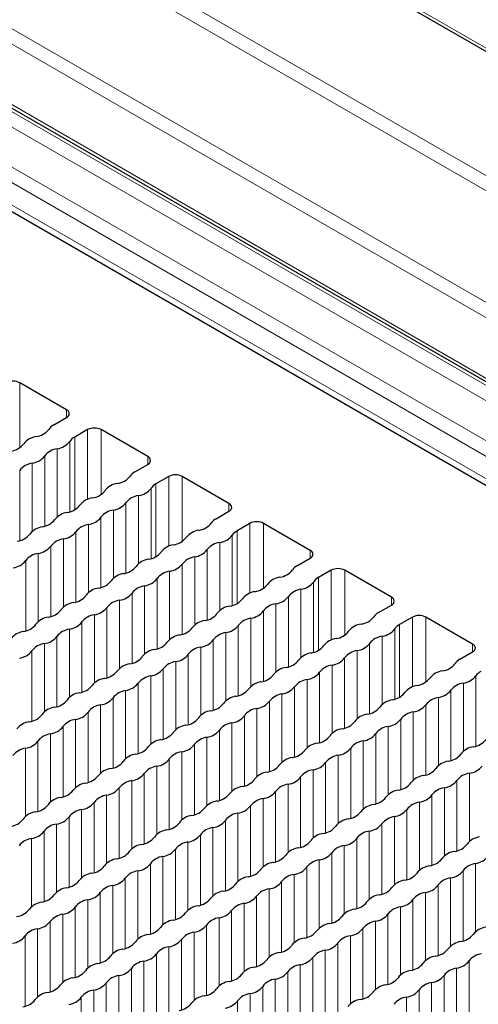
# Paper-space layout 'Blatt4' of a CAD drawing. Header units: millimetres. Extents: x 5 to 418, y 2 to 292.
# Tile 67 of 75: x 279 to 289, y 208 to 229. Entities that reach past the tile are written whole.
import ezdxf

# ---------------------------------------------------------------- set-up
doc = ezdxf.new("R2010")
doc.units = ezdxf.units.MM

psp = doc.layouts.new('Blatt4')

# ---------------------------------------------------------------- linework, layer by layer
at = {"color": 7, "linetype": 'Continuous', "lineweight": 18}
for p, q in [((270.181, 239.028), (297.974, 222.984)), ((304.583, 212.264), (263.571, 235.94)), ((305.412, 211.642), (264.561, 235.225)), ((272.478, 235.043), (298.339, 220.114)), ((305.434, 211.305), (264.422, 234.981)), ((298.339, 219.79), (272.339, 234.8)), ((304.722, 210.88), (263.71, 234.556)), ((304.583, 210.636), (263.571, 234.312)), ((263.288, 234.006), (304.866, 210.003)), ((270.32, 233.634), (298.113, 217.589)), ((297.974, 217.346), (270.181, 233.39)), ((279.318, 219.781), (279.318, 221.137)), ((280.294, 220.41), (280.294, 220.573)), ((280.732, 218.699), (280.732, 220.157)), ((281.015, 218.801), (281.015, 220.157)), ((280.362, 218.44), (280.362, 219.91)), ((280.464, 218.482), (280.464, 220.002)), ((279.838, 218.138), (279.838, 219.608)), ((280.1, 218.333), (280.1, 219.759)), ((281.991, 219.43), (281.991, 219.594)), ((279.577, 218.031), (279.577, 219.456)), ((279.315, 217.836), (279.315, 219.305)), ((282.161, 217.503), (282.161, 219.022)), ((282.429, 217.719), (282.429, 219.177)), ((282.712, 217.822), (282.712, 219.177)), ((281.797, 217.353), (281.797, 218.779)), ((282.059, 217.461), (282.059, 218.93)), ((281.535, 217.159), (281.535, 218.628)), ((283.688, 218.451), (283.688, 218.614)), ((281.274, 217.051), (281.274, 218.477)), ((280.751, 218.175), (280.751, 216.749)), ((281.012, 216.857), (281.012, 218.326)), ((284.126, 216.739), (284.126, 218.197)), ((284.409, 216.842), (284.409, 218.197)), ((280.489, 218.024), (280.489, 216.555)), ((283.756, 216.481), (283.756, 217.95)), ((283.858, 216.523), (283.858, 218.042)), ((280.227, 217.873), (280.227, 216.447)), ((283.494, 216.373), (283.494, 217.799)), ((279.704, 217.571), (279.704, 216.145)), ((279.966, 217.722), (279.966, 216.252)), ((283.232, 216.179), (283.232, 217.648)), ((285.385, 217.471), (285.385, 217.634)), ((279.442, 217.42), (279.442, 215.95)), ((282.709, 215.877), (282.709, 217.346)), ((282.971, 216.071), (282.971, 217.497)), ((282.448, 217.195), (282.448, 215.769)), ((285.823, 215.76), (285.823, 217.218)), ((286.106, 215.862), (286.106, 217.218)), ((282.186, 217.044), (282.186, 215.575)), ((285.453, 215.501), (285.453, 216.971)), ((285.555, 215.543), (285.555, 217.063)), ((281.663, 216.742), (281.663, 215.273)), ((281.924, 216.893), (281.924, 215.467)), ((285.191, 215.394), (285.191, 216.819)), ((281.401, 216.591), (281.401, 215.165)), ((284.668, 215.091), (284.668, 216.517)), ((284.93, 215.199), (284.93, 216.668)), ((287.082, 216.491), (287.082, 216.655)), ((281.139, 216.44), (281.139, 214.971)), ((284.406, 214.897), (284.406, 216.366)), ((280.616, 216.138), (280.616, 214.669)), ((280.878, 216.289), (280.878, 214.863)), ((284.145, 216.215), (284.145, 214.789)), ((287.521, 214.78), (287.521, 216.238)), ((287.803, 214.883), (287.803, 216.238)), ((280.355, 215.987), (280.355, 214.561)), ((283.621, 215.913), (283.621, 214.487)), ((283.883, 216.064), (283.883, 214.595)), ((287.15, 214.522), (287.15, 215.991)), ((287.252, 214.564), (287.252, 216.083)), ((279.831, 215.685), (279.831, 214.259)), ((280.093, 215.836), (280.093, 214.367)), ((283.36, 215.762), (283.36, 214.293)), ((286.627, 214.22), (286.627, 215.689)), ((286.888, 214.414), (286.888, 215.84)), ((279.57, 215.534), (279.57, 214.065)), ((283.098, 215.611), (283.098, 214.185)), ((286.365, 214.112), (286.365, 215.538)), ((288.779, 215.512), (288.779, 215.675)), ((282.575, 215.309), (282.575, 213.883)), ((282.837, 215.46), (282.837, 213.991)), ((286.103, 213.918), (286.103, 215.387)), ((282.313, 215.158), (282.313, 213.689)), ((285.58, 215.085), (285.58, 213.615)), ((285.842, 215.236), (285.842, 213.81)), ((282.052, 215.007), (282.052, 213.581)), ((285.318, 214.934), (285.318, 213.508)), ((288.585, 213.434), (288.585, 214.86)), ((288.847, 213.542), (288.847, 215.011)), ((281.528, 214.705), (281.528, 213.279)), ((281.79, 214.856), (281.79, 213.387)), ((285.057, 214.783), (285.057, 213.313)), ((288.324, 213.24), (288.324, 214.709)), ((281.267, 214.554), (281.267, 213.085)), ((284.534, 214.48), (284.534, 213.011)), ((284.795, 214.632), (284.795, 213.206)), ((288.062, 213.132), (288.062, 214.558)), ((280.743, 214.252), (280.743, 212.783)), ((281.005, 214.403), (281.005, 212.977)), ((284.272, 214.329), (284.272, 212.903)), ((287.539, 214.256), (287.539, 212.83)), ((287.8, 212.938), (287.8, 214.407)), ((280.482, 214.101), (280.482, 212.675)), ((284.01, 214.178), (284.01, 212.709)), ((287.277, 214.105), (287.277, 212.636)), ((280.22, 213.95), (280.22, 212.481)), ((283.487, 213.876), (283.487, 212.407)), ((283.749, 214.027), (283.749, 212.601)), ((287.016, 213.954), (287.016, 212.528)), ((279.697, 213.648), (279.697, 212.179)), ((279.959, 213.799), (279.959, 212.373)), ((283.225, 213.725), (283.225, 212.299)), ((286.492, 213.652), (286.492, 212.226)), ((286.754, 213.803), (286.754, 212.334)), ((279.435, 213.497), (279.435, 212.071)), ((282.702, 213.423), (282.702, 211.997)), ((282.964, 213.574), (282.964, 212.105)), ((286.231, 213.501), (286.231, 212.032)), ((282.441, 213.272), (282.441, 211.803)), ((285.969, 213.35), (285.969, 211.924)), ((282.179, 213.121), (282.179, 211.695)), ((285.446, 213.048), (285.446, 211.622)), ((285.707, 213.199), (285.707, 211.73)), ((281.656, 212.819), (281.656, 211.393)), ((281.917, 212.97), (281.917, 211.501)), ((285.184, 212.897), (285.184, 211.428)), ((288.451, 212.823), (288.451, 211.354)), ((288.713, 212.974), (288.713, 211.548)), ((281.394, 212.668), (281.394, 211.199)), ((284.922, 212.746), (284.922, 211.32)), ((288.189, 212.672), (288.189, 211.246)), ((281.132, 212.517), (281.132, 211.091)), ((284.399, 212.444), (284.399, 211.018)), ((284.661, 212.595), (284.661, 211.125)), ((287.928, 212.521), (287.928, 211.052)), ((280.609, 212.215), (280.609, 210.789)), ((280.871, 212.366), (280.871, 210.897)), ((284.138, 212.293), (284.138, 210.823)), ((287.404, 212.219), (287.404, 210.75)), ((287.666, 212.37), (287.666, 210.944)), ((280.347, 212.064), (280.347, 210.595)), ((283.614, 211.99), (283.614, 210.521)), ((283.876, 212.141), (283.876, 210.716)), ((287.143, 212.068), (287.143, 210.642)), ((280.086, 211.913), (280.086, 210.487)), ((283.353, 211.839), (283.353, 210.413)), ((286.881, 211.917), (286.881, 210.448)), ((279.563, 211.611), (279.563, 210.185)), ((279.824, 211.762), (279.824, 210.293)), ((283.091, 211.688), (283.091, 210.219)), ((286.358, 211.615), (286.358, 210.146)), ((286.62, 211.766), (286.62, 210.34)), ((282.568, 211.386), (282.568, 209.917)), ((282.829, 211.537), (282.829, 210.111)), ((286.096, 211.464), (286.096, 210.038)), ((282.306, 211.235), (282.306, 209.809)), ((285.573, 211.162), (285.573, 209.736)), ((285.835, 211.313), (285.835, 209.844)), ((282.045, 211.084), (282.045, 209.615)), ((285.311, 211.011), (285.311, 209.542)), ((288.84, 211.088), (288.84, 209.662)), ((281.521, 210.782), (281.521, 209.313)), ((281.783, 210.933), (281.783, 209.507)), ((285.05, 210.86), (285.05, 209.434)), ((288.317, 210.786), (288.317, 209.36)), ((288.578, 210.937), (288.578, 209.468)), ((281.26, 210.631), (281.26, 209.205)), ((284.526, 210.558), (284.526, 209.132)), ((284.788, 210.709), (284.788, 209.24)), ((288.055, 210.635), (288.055, 209.166)), ((280.998, 210.48), (280.998, 209.011)), ((284.265, 210.407), (284.265, 208.937)), ((287.532, 210.333), (287.532, 208.864)), ((287.793, 210.484), (287.793, 209.058)), ((280.475, 210.178), (280.475, 208.709)), ((280.736, 210.329), (280.736, 208.903)), ((284.003, 210.256), (284.003, 208.83)), ((287.27, 210.182), (287.27, 208.756)), ((280.213, 210.027), (280.213, 208.601)), ((283.48, 209.953), (283.48, 208.528)), ((283.742, 210.105), (283.742, 208.635)), ((287.008, 210.031), (287.008, 208.562)), ((279.69, 209.725), (279.69, 208.299)), ((279.952, 209.876), (279.952, 208.407)), ((283.218, 209.802), (283.218, 208.333)), ((286.485, 209.729), (286.485, 208.26)), ((286.747, 209.88), (286.747, 208.454)), ((279.428, 209.574), (279.428, 208.105)), ((282.957, 209.651), (282.957, 208.225)), ((286.224, 209.578), (286.224, 208.152)), ((282.433, 209.349), (282.433, 207.923)), ((282.695, 209.5), (282.695, 208.031)), ((285.962, 209.427), (285.962, 207.958)), ((282.172, 209.198), (282.172, 207.729)), ((285.439, 209.125), (285.439, 207.656)), ((285.7, 209.276), (285.7, 207.85)), ((281.649, 208.896), (281.649, 207.427)), ((281.91, 209.047), (281.91, 207.621)), ((285.177, 208.974), (285.177, 207.548)), ((288.444, 208.9), (288.444, 207.474)), ((288.705, 209.051), (288.705, 207.582)), ((281.387, 208.745), (281.387, 207.319)), ((284.915, 208.823), (284.915, 207.354)), ((288.182, 208.749), (288.182, 207.28)), ((281.125, 208.594), (281.125, 207.125)), ((284.392, 208.521), (284.392, 207.052)), ((284.654, 208.672), (284.654, 207.246)), ((287.921, 208.598), (287.921, 207.172)), ((280.602, 208.292), (280.602, 206.823)), ((280.864, 208.443), (280.864, 207.017)), ((284.131, 208.37), (284.131, 206.944)), ((287.397, 208.296), (287.397, 206.87)), ((287.659, 208.447), (287.659, 206.978)), ((283.869, 208.219), (283.869, 206.75))]:
    psp.add_line(p, q, dxfattribs=at)
at = {"color": 7, "linetype": 'Continuous', "lineweight": 25}
for p, q in [((270.222, 238.937), (298.015, 222.892)), ((263.613, 235.848), (304.625, 212.172)), ((263.371, 233.822), (304.949, 209.82)), ((280.294, 220.573), (279.318, 221.137)), ((280.025, 220.255), (280.294, 220.41)), ((280.732, 220.157), (280.464, 220.002)), ((281.991, 219.594), (281.015, 220.157)), ((281.722, 219.275), (281.991, 219.43)), ((282.429, 219.177), (282.161, 219.022)), ((283.688, 218.614), (282.712, 219.177)), ((283.419, 218.296), (283.688, 218.451)), ((284.126, 218.197), (283.858, 218.042)), ((285.385, 217.634), (284.409, 218.197)), ((285.116, 217.316), (285.385, 217.471)), ((285.823, 217.218), (285.555, 217.063)), ((287.082, 216.655), (286.106, 217.218)), ((286.813, 216.336), (287.082, 216.491)), ((287.521, 216.238), (287.252, 216.083)), ((288.779, 215.675), (287.803, 216.238)), ((288.51, 215.356), (288.779, 215.512))]:
    psp.add_line(p, q, dxfattribs=at)
for centre, radius, start, end in [((279.177, 220.864), 0.307, 62.6097, 117.3903), ((280.263, 220.492), 0.0873, 290.7834, 69.2166), ((280.164, 219.999), 0.291, 118.4475, 145.7657), ((279.719, 219.61), 0.406, 98.1317, 141.8629), ((279.604, 220.413), 0.406, 278.1317, 321.8629), ((280.874, 219.884), 0.307, 62.6097, 117.3903), ((279.081, 220.111), 0.406, 278.1317, 321.8629), ((280.043, 220.16), 0.406, 278.1317, 321.8629), ((280.602, 219.746), 0.291, 118.4475, 145.7657), ((279.519, 219.858), 0.406, 278.1317, 321.8629), ((280.157, 219.357), 0.406, 98.1317, 141.8629), ((281.96, 219.512), 0.0873, 290.7834, 69.2166), ((279.634, 219.055), 0.406, 98.1317, 141.8629), ((281.301, 219.434), 0.406, 278.1317, 321.8629), ((281.861, 219.019), 0.291, 118.4475, 145.7657), ((282.571, 218.904), 0.307, 62.6097, 117.3903), ((281.416, 218.631), 0.406, 98.1317, 141.8629), ((282.299, 218.766), 0.291, 118.4475, 145.7657), ((280.778, 219.131), 0.406, 278.1317, 321.8629), ((281.854, 218.377), 0.406, 98.1317, 141.8629), ((281.74, 219.18), 0.406, 278.1317, 321.8629), ((280.255, 218.829), 0.406, 278.1317, 321.8629), ((280.893, 218.328), 0.406, 98.1317, 141.8629), ((281.216, 218.878), 0.406, 278.1317, 321.8629), ((283.657, 218.532), 0.0873, 290.7834, 69.2166), ((280.369, 218.026), 0.406, 98.1317, 141.8629), ((281.331, 218.075), 0.406, 98.1317, 141.8629), ((279.731, 218.527), 0.406, 278.1317, 321.8629), ((280.808, 217.773), 0.406, 98.1317, 141.8629), ((280.693, 218.576), 0.406, 278.1317, 321.8629), ((282.998, 218.454), 0.406, 278.1317, 321.8629), ((283.558, 218.04), 0.291, 118.4475, 145.7657), ((284.268, 217.925), 0.307, 62.6097, 117.3903), ((279.208, 218.225), 0.406, 278.1317, 321.8629), ((279.846, 217.724), 0.406, 98.1317, 141.8629), ((280.17, 218.274), 0.406, 278.1317, 321.8629), ((283.113, 217.651), 0.406, 98.1317, 141.8629), ((283.437, 218.201), 0.406, 278.1317, 321.8629), ((283.996, 217.786), 0.291, 118.4475, 145.7657), ((280.285, 217.471), 0.406, 98.1317, 141.8629), ((282.59, 217.349), 0.406, 98.1317, 141.8629), ((282.475, 218.152), 0.406, 278.1317, 321.8629), ((283.551, 217.398), 0.406, 98.1317, 141.8629), ((279.761, 217.169), 0.406, 98.1317, 141.8629), ((279.647, 217.972), 0.406, 278.1317, 321.8629), ((281.952, 217.85), 0.406, 278.1317, 321.8629), ((282.913, 217.899), 0.406, 278.1317, 321.8629), ((285.354, 217.553), 0.0873, 290.7834, 69.2166), ((279.123, 217.67), 0.406, 278.1317, 321.8629), ((282.066, 217.047), 0.406, 98.1317, 141.8629), ((282.39, 217.597), 0.406, 278.1317, 321.8629), ((283.028, 217.096), 0.406, 98.1317, 141.8629), ((281.543, 216.745), 0.406, 98.1317, 141.8629), ((281.428, 217.548), 0.406, 278.1317, 321.8629), ((282.505, 216.794), 0.406, 98.1317, 141.8629), ((284.695, 217.474), 0.406, 278.1317, 321.8629), ((285.255, 217.06), 0.291, 118.4475, 145.7657), ((285.965, 216.945), 0.307, 62.6097, 117.3903), ((280.905, 217.246), 0.406, 278.1317, 321.8629), ((281.867, 217.294), 0.406, 278.1317, 321.8629), ((284.172, 217.172), 0.406, 278.1317, 321.8629), ((284.81, 216.671), 0.406, 98.1317, 141.8629), ((285.134, 217.221), 0.406, 278.1317, 321.8629), ((285.693, 216.807), 0.291, 118.4475, 145.7657), ((281.02, 216.443), 0.406, 98.1317, 141.8629), ((281.344, 216.992), 0.406, 278.1317, 321.8629), ((281.982, 216.491), 0.406, 98.1317, 141.8629), ((284.287, 216.369), 0.406, 98.1317, 141.8629), ((285.249, 216.418), 0.406, 98.1317, 141.8629), ((280.497, 216.141), 0.406, 98.1317, 141.8629), ((280.382, 216.943), 0.406, 278.1317, 321.8629), ((281.458, 216.189), 0.406, 98.1317, 141.8629), ((283.649, 216.87), 0.406, 278.1317, 321.8629), ((284.725, 216.116), 0.406, 98.1317, 141.8629), ((284.611, 216.919), 0.406, 278.1317, 321.8629), ((287.051, 216.573), 0.0873, 290.7834, 69.2166), ((279.859, 216.641), 0.406, 278.1317, 321.8629), ((280.82, 216.69), 0.406, 278.1317, 321.8629), ((283.125, 216.568), 0.406, 278.1317, 321.8629), ((283.763, 216.067), 0.406, 98.1317, 141.8629), ((284.087, 216.617), 0.406, 278.1317, 321.8629), ((286.952, 216.08), 0.291, 118.4475, 145.7657), ((279.973, 215.838), 0.406, 98.1317, 141.8629), ((280.297, 216.388), 0.406, 278.1317, 321.8629), ((280.935, 215.887), 0.406, 98.1317, 141.8629), ((283.24, 215.765), 0.406, 98.1317, 141.8629), ((284.202, 215.814), 0.406, 98.1317, 141.8629), ((286.392, 216.494), 0.406, 278.1317, 321.8629), ((287.662, 215.965), 0.307, 62.6097, 117.3903), ((279.45, 215.536), 0.406, 98.1317, 141.8629), ((279.335, 216.339), 0.406, 278.1317, 321.8629), ((280.412, 215.585), 0.406, 98.1317, 141.8629), ((282.602, 216.266), 0.406, 278.1317, 321.8629), ((283.679, 215.512), 0.406, 98.1317, 141.8629), ((283.564, 216.315), 0.406, 278.1317, 321.8629), ((285.869, 216.192), 0.406, 278.1317, 321.8629), ((286.507, 215.691), 0.406, 98.1317, 141.8629), ((286.831, 216.241), 0.406, 278.1317, 321.8629), ((287.39, 215.827), 0.291, 118.4475, 145.7657), ((279.889, 215.283), 0.406, 98.1317, 141.8629), ((279.774, 216.086), 0.406, 278.1317, 321.8629), ((282.079, 215.964), 0.406, 278.1317, 321.8629), ((282.717, 215.463), 0.406, 98.1317, 141.8629), ((283.041, 216.013), 0.406, 278.1317, 321.8629), ((285.984, 215.389), 0.406, 98.1317, 141.8629), ((286.308, 215.939), 0.406, 278.1317, 321.8629), ((286.946, 215.438), 0.406, 98.1317, 141.8629), ((279.251, 215.784), 0.406, 278.1317, 321.8629), ((282.194, 215.161), 0.406, 98.1317, 141.8629), ((283.156, 215.21), 0.406, 98.1317, 141.8629), ((285.461, 215.087), 0.406, 98.1317, 141.8629), ((285.346, 215.89), 0.406, 278.1317, 321.8629), ((286.422, 215.136), 0.406, 98.1317, 141.8629), ((288.748, 215.593), 0.0873, 290.7834, 69.2166), ((281.556, 215.662), 0.406, 278.1317, 321.8629), ((282.632, 214.908), 0.406, 98.1317, 141.8629), ((282.518, 215.711), 0.406, 278.1317, 321.8629), ((284.823, 215.588), 0.406, 278.1317, 321.8629), ((285.784, 215.637), 0.406, 278.1317, 321.8629), ((288.649, 215.101), 0.291, 118.4475, 145.7657), ((281.032, 215.36), 0.406, 278.1317, 321.8629), ((281.67, 214.859), 0.406, 98.1317, 141.8629), ((281.994, 215.409), 0.406, 278.1317, 321.8629), ((284.937, 214.785), 0.406, 98.1317, 141.8629), ((285.261, 215.335), 0.406, 278.1317, 321.8629), ((285.899, 214.834), 0.406, 98.1317, 141.8629), ((288.204, 214.712), 0.406, 98.1317, 141.8629), ((288.089, 215.515), 0.406, 278.1317, 321.8629), ((289.088, 214.847), 0.291, 118.4475, 145.7657), ((281.147, 214.557), 0.406, 98.1317, 141.8629), ((282.109, 214.606), 0.406, 98.1317, 141.8629), ((284.414, 214.483), 0.406, 98.1317, 141.8629), ((284.299, 215.286), 0.406, 278.1317, 321.8629), ((285.376, 214.532), 0.406, 98.1317, 141.8629), ((287.566, 215.213), 0.406, 278.1317, 321.8629), ((288.643, 214.459), 0.406, 98.1317, 141.8629), ((288.528, 215.262), 0.406, 278.1317, 321.8629), ((280.624, 214.255), 0.406, 98.1317, 141.8629), ((280.509, 215.058), 0.406, 278.1317, 321.8629), ((281.586, 214.303), 0.406, 98.1317, 141.8629), ((281.471, 215.106), 0.406, 278.1317, 321.8629), ((283.776, 214.984), 0.406, 278.1317, 321.8629), ((284.738, 215.033), 0.406, 278.1317, 321.8629), ((287.043, 214.911), 0.406, 278.1317, 321.8629), ((287.681, 214.41), 0.406, 98.1317, 141.8629), ((288.005, 214.96), 0.406, 278.1317, 321.8629), ((279.986, 214.756), 0.406, 278.1317, 321.8629), ((280.948, 214.804), 0.406, 278.1317, 321.8629), ((283.891, 214.181), 0.406, 98.1317, 141.8629), ((284.215, 214.731), 0.406, 278.1317, 321.8629), ((284.853, 214.23), 0.406, 98.1317, 141.8629), ((287.158, 214.108), 0.406, 98.1317, 141.8629), ((288.119, 214.157), 0.406, 98.1317, 141.8629), ((280.101, 213.953), 0.406, 98.1317, 141.8629), ((280.424, 214.502), 0.406, 278.1317, 321.8629), ((281.062, 214.001), 0.406, 98.1317, 141.8629), ((283.367, 213.879), 0.406, 98.1317, 141.8629), ((283.253, 214.682), 0.406, 278.1317, 321.8629), ((284.329, 213.928), 0.406, 98.1317, 141.8629), ((286.52, 214.609), 0.406, 278.1317, 321.8629), ((287.596, 213.854), 0.406, 98.1317, 141.8629), ((287.481, 214.657), 0.406, 278.1317, 321.8629), ((279.577, 213.65), 0.406, 98.1317, 141.8629), ((279.463, 214.453), 0.406, 278.1317, 321.8629), ((280.539, 213.699), 0.406, 98.1317, 141.8629), ((282.729, 214.38), 0.406, 278.1317, 321.8629), ((283.691, 214.429), 0.406, 278.1317, 321.8629), ((285.996, 214.306), 0.406, 278.1317, 321.8629), ((286.634, 213.806), 0.406, 98.1317, 141.8629), ((286.958, 214.355), 0.406, 278.1317, 321.8629), ((279.901, 214.2), 0.406, 278.1317, 321.8629), ((282.844, 213.577), 0.406, 98.1317, 141.8629), ((283.168, 214.127), 0.406, 278.1317, 321.8629), ((283.806, 213.626), 0.406, 98.1317, 141.8629), ((286.111, 213.504), 0.406, 98.1317, 141.8629), ((287.073, 213.552), 0.406, 98.1317, 141.8629), ((279.378, 213.898), 0.406, 278.1317, 321.8629), ((280.016, 213.397), 0.406, 98.1317, 141.8629), ((282.321, 213.275), 0.406, 98.1317, 141.8629), ((282.206, 214.078), 0.406, 278.1317, 321.8629), ((283.283, 213.324), 0.406, 98.1317, 141.8629), ((285.473, 214.004), 0.406, 278.1317, 321.8629), ((286.55, 213.25), 0.406, 98.1317, 141.8629), ((286.435, 214.053), 0.406, 278.1317, 321.8629), ((288.74, 213.931), 0.406, 278.1317, 321.8629), ((279.493, 213.095), 0.406, 98.1317, 141.8629), ((281.683, 213.776), 0.406, 278.1317, 321.8629), ((282.76, 213.022), 0.406, 98.1317, 141.8629), ((282.645, 213.825), 0.406, 278.1317, 321.8629), ((284.95, 213.702), 0.406, 278.1317, 321.8629), ((285.588, 213.201), 0.406, 98.1317, 141.8629), ((285.912, 213.751), 0.406, 278.1317, 321.8629), ((288.855, 213.128), 0.406, 98.1317, 141.8629), ((281.16, 213.474), 0.406, 278.1317, 321.8629), ((281.798, 212.973), 0.406, 98.1317, 141.8629), ((282.122, 213.523), 0.406, 278.1317, 321.8629), ((285.065, 212.899), 0.406, 98.1317, 141.8629), ((286.026, 212.948), 0.406, 98.1317, 141.8629), ((288.331, 212.826), 0.406, 98.1317, 141.8629), ((288.217, 213.629), 0.406, 278.1317, 321.8629), ((281.274, 212.671), 0.406, 98.1317, 141.8629), ((282.236, 212.72), 0.406, 98.1317, 141.8629), ((284.427, 213.4), 0.406, 278.1317, 321.8629), ((285.503, 212.646), 0.406, 98.1317, 141.8629), ((285.388, 213.449), 0.406, 278.1317, 321.8629), ((287.693, 213.327), 0.406, 278.1317, 321.8629), ((288.655, 213.376), 0.406, 278.1317, 321.8629), ((280.636, 213.172), 0.406, 278.1317, 321.8629), ((281.713, 212.418), 0.406, 98.1317, 141.8629), ((281.598, 213.221), 0.406, 278.1317, 321.8629), ((283.903, 213.098), 0.406, 278.1317, 321.8629), ((284.541, 212.597), 0.406, 98.1317, 141.8629), ((284.865, 213.147), 0.406, 278.1317, 321.8629), ((287.808, 212.524), 0.406, 98.1317, 141.8629), ((288.132, 213.074), 0.406, 278.1317, 321.8629), ((288.77, 212.573), 0.406, 98.1317, 141.8629), ((280.113, 212.87), 0.406, 278.1317, 321.8629), ((280.751, 212.369), 0.406, 98.1317, 141.8629), ((281.075, 212.919), 0.406, 278.1317, 321.8629), ((284.018, 212.295), 0.406, 98.1317, 141.8629), ((284.98, 212.344), 0.406, 98.1317, 141.8629), ((287.285, 212.222), 0.406, 98.1317, 141.8629), ((287.17, 213.025), 0.406, 278.1317, 321.8629), ((288.247, 212.271), 0.406, 98.1317, 141.8629), ((280.228, 212.067), 0.406, 98.1317, 141.8629), ((281.19, 212.116), 0.406, 98.1317, 141.8629), ((283.495, 211.993), 0.406, 98.1317, 141.8629), ((283.38, 212.796), 0.406, 278.1317, 321.8629), ((284.457, 212.042), 0.406, 98.1317, 141.8629), ((284.342, 212.845), 0.406, 278.1317, 321.8629), ((286.647, 212.723), 0.406, 278.1317, 321.8629), ((287.609, 212.772), 0.406, 278.1317, 321.8629), ((279.59, 212.568), 0.406, 278.1317, 321.8629), ((280.666, 211.813), 0.406, 98.1317, 141.8629), ((280.552, 212.616), 0.406, 278.1317, 321.8629), ((282.857, 212.494), 0.406, 278.1317, 321.8629), ((283.819, 212.543), 0.406, 278.1317, 321.8629), ((286.762, 211.92), 0.406, 98.1317, 141.8629), ((287.085, 212.469), 0.406, 278.1317, 321.8629), ((287.723, 211.969), 0.406, 98.1317, 141.8629), ((279.067, 212.265), 0.406, 278.1317, 321.8629), ((279.705, 211.765), 0.406, 98.1317, 141.8629), ((280.028, 212.314), 0.406, 278.1317, 321.8629), ((282.971, 211.691), 0.406, 98.1317, 141.8629), ((283.295, 212.241), 0.406, 278.1317, 321.8629), ((283.933, 211.74), 0.406, 98.1317, 141.8629), ((286.238, 211.618), 0.406, 98.1317, 141.8629), ((286.124, 212.421), 0.406, 278.1317, 321.8629), ((287.2, 211.666), 0.406, 98.1317, 141.8629), ((280.143, 211.511), 0.406, 98.1317, 141.8629), ((282.448, 211.389), 0.406, 98.1317, 141.8629), ((282.333, 212.192), 0.406, 278.1317, 321.8629), ((283.41, 211.438), 0.406, 98.1317, 141.8629), ((285.6, 212.119), 0.406, 278.1317, 321.8629), ((286.562, 212.167), 0.406, 278.1317, 321.8629), ((279.62, 211.209), 0.406, 98.1317, 141.8629), ((279.505, 212.012), 0.406, 278.1317, 321.8629), ((281.81, 211.89), 0.406, 278.1317, 321.8629), ((282.772, 211.939), 0.406, 278.1317, 321.8629), ((285.715, 211.316), 0.406, 98.1317, 141.8629), ((286.039, 211.865), 0.406, 278.1317, 321.8629), ((286.677, 211.364), 0.406, 98.1317, 141.8629), ((288.982, 211.242), 0.406, 98.1317, 141.8629), ((281.925, 211.087), 0.406, 98.1317, 141.8629), ((282.249, 211.637), 0.406, 278.1317, 321.8629), ((282.887, 211.136), 0.406, 98.1317, 141.8629), ((285.192, 211.013), 0.406, 98.1317, 141.8629), ((285.077, 211.816), 0.406, 278.1317, 321.8629), ((286.154, 211.062), 0.406, 98.1317, 141.8629), ((288.344, 211.743), 0.406, 278.1317, 321.8629), ((281.402, 210.785), 0.406, 98.1317, 141.8629), ((281.287, 211.588), 0.406, 278.1317, 321.8629), ((282.364, 210.834), 0.406, 98.1317, 141.8629), ((284.554, 211.514), 0.406, 278.1317, 321.8629), ((285.63, 210.76), 0.406, 98.1317, 141.8629), ((285.516, 211.563), 0.406, 278.1317, 321.8629), ((287.821, 211.441), 0.406, 278.1317, 321.8629), ((288.459, 210.94), 0.406, 98.1317, 141.8629), ((288.782, 211.49), 0.406, 278.1317, 321.8629), ((280.764, 211.286), 0.406, 278.1317, 321.8629), ((281.726, 211.335), 0.406, 278.1317, 321.8629), ((284.031, 211.212), 0.406, 278.1317, 321.8629), ((284.669, 210.711), 0.406, 98.1317, 141.8629), ((284.992, 211.261), 0.406, 278.1317, 321.8629), ((287.935, 210.638), 0.406, 98.1317, 141.8629), ((288.897, 210.687), 0.406, 98.1317, 141.8629), ((280.878, 210.483), 0.406, 98.1317, 141.8629), ((281.202, 211.033), 0.406, 278.1317, 321.8629), ((281.84, 210.532), 0.406, 98.1317, 141.8629), ((284.145, 210.409), 0.406, 98.1317, 141.8629), ((285.107, 210.458), 0.406, 98.1317, 141.8629), ((287.297, 211.139), 0.406, 278.1317, 321.8629), ((288.374, 210.385), 0.406, 98.1317, 141.8629), ((288.259, 211.188), 0.406, 278.1317, 321.8629), ((280.355, 210.181), 0.406, 98.1317, 141.8629), ((280.24, 210.984), 0.406, 278.1317, 321.8629), ((281.317, 210.23), 0.406, 98.1317, 141.8629), ((283.507, 210.91), 0.406, 278.1317, 321.8629), ((284.584, 210.156), 0.406, 98.1317, 141.8629), ((284.469, 210.959), 0.406, 278.1317, 321.8629), ((286.774, 210.837), 0.406, 278.1317, 321.8629), ((287.412, 210.336), 0.406, 98.1317, 141.8629), ((287.736, 210.886), 0.406, 278.1317, 321.8629), ((279.717, 210.682), 0.406, 278.1317, 321.8629), ((280.679, 210.731), 0.406, 278.1317, 321.8629), ((282.984, 210.608), 0.406, 278.1317, 321.8629), ((283.622, 210.107), 0.406, 98.1317, 141.8629), ((283.946, 210.657), 0.406, 278.1317, 321.8629), ((286.889, 210.034), 0.406, 98.1317, 141.8629), ((287.213, 210.584), 0.406, 278.1317, 321.8629), ((287.851, 210.083), 0.406, 98.1317, 141.8629), ((279.194, 210.38), 0.406, 278.1317, 321.8629), ((279.832, 209.879), 0.406, 98.1317, 141.8629), ((280.156, 210.428), 0.406, 278.1317, 321.8629), ((280.794, 209.928), 0.406, 98.1317, 141.8629), ((283.099, 209.805), 0.406, 98.1317, 141.8629), ((284.061, 209.854), 0.406, 98.1317, 141.8629), ((286.366, 209.732), 0.406, 98.1317, 141.8629), ((286.251, 210.535), 0.406, 278.1317, 321.8629), ((287.327, 209.781), 0.406, 98.1317, 141.8629), ((280.271, 209.625), 0.406, 98.1317, 141.8629), ((282.461, 210.306), 0.406, 278.1317, 321.8629), ((283.537, 209.552), 0.406, 98.1317, 141.8629), ((283.423, 210.355), 0.406, 278.1317, 321.8629), ((285.728, 210.233), 0.406, 278.1317, 321.8629), ((286.689, 210.282), 0.406, 278.1317, 321.8629), ((279.747, 209.323), 0.406, 98.1317, 141.8629), ((279.633, 210.126), 0.406, 278.1317, 321.8629), ((281.938, 210.004), 0.406, 278.1317, 321.8629), ((282.576, 209.503), 0.406, 98.1317, 141.8629), ((282.899, 210.053), 0.406, 278.1317, 321.8629), ((285.842, 209.43), 0.406, 98.1317, 141.8629), ((286.166, 209.979), 0.406, 278.1317, 321.8629), ((286.804, 209.479), 0.406, 98.1317, 141.8629), ((289.109, 209.356), 0.406, 98.1317, 141.8629), ((279.109, 209.824), 0.406, 278.1317, 321.8629), ((282.052, 209.201), 0.406, 98.1317, 141.8629), ((283.014, 209.25), 0.406, 98.1317, 141.8629), ((285.319, 209.128), 0.406, 98.1317, 141.8629), ((285.204, 209.931), 0.406, 278.1317, 321.8629), ((286.281, 209.176), 0.406, 98.1317, 141.8629), ((288.471, 209.857), 0.406, 278.1317, 321.8629), ((281.414, 209.702), 0.406, 278.1317, 321.8629), ((282.491, 208.948), 0.406, 98.1317, 141.8629), ((282.376, 209.751), 0.406, 278.1317, 321.8629), ((284.681, 209.628), 0.406, 278.1317, 321.8629), ((285.643, 209.677), 0.406, 278.1317, 321.8629), ((287.948, 209.555), 0.406, 278.1317, 321.8629), ((288.586, 209.054), 0.406, 98.1317, 141.8629), ((280.891, 209.4), 0.406, 278.1317, 321.8629), ((281.529, 208.899), 0.406, 98.1317, 141.8629), ((281.853, 209.449), 0.406, 278.1317, 321.8629), ((284.796, 208.825), 0.406, 98.1317, 141.8629), ((285.12, 209.375), 0.406, 278.1317, 321.8629), ((285.758, 208.874), 0.406, 98.1317, 141.8629), ((288.063, 208.752), 0.406, 98.1317, 141.8629), ((289.024, 208.801), 0.406, 98.1317, 141.8629), ((281.006, 208.597), 0.406, 98.1317, 141.8629), ((281.33, 209.147), 0.406, 278.1317, 321.8629), ((281.968, 208.646), 0.406, 98.1317, 141.8629), ((284.273, 208.523), 0.406, 98.1317, 141.8629), ((284.158, 209.326), 0.406, 278.1317, 321.8629), ((285.234, 208.572), 0.406, 98.1317, 141.8629), ((287.425, 209.253), 0.406, 278.1317, 321.8629), ((288.501, 208.499), 0.406, 98.1317, 141.8629), ((288.386, 209.302), 0.406, 278.1317, 321.8629), ((280.482, 208.295), 0.406, 98.1317, 141.8629), ((280.368, 209.098), 0.406, 278.1317, 321.8629), ((281.444, 208.344), 0.406, 98.1317, 141.8629), ((283.635, 209.024), 0.406, 278.1317, 321.8629), ((284.596, 209.073), 0.406, 278.1317, 321.8629), ((286.901, 208.951), 0.406, 278.1317, 321.8629), ((287.539, 208.45), 0.406, 98.1317, 141.8629), ((287.863, 209), 0.406, 278.1317, 321.8629), ((279.844, 208.796), 0.406, 278.1317, 321.8629), ((280.806, 208.845), 0.406, 278.1317, 321.8629), ((283.749, 208.221), 0.406, 98.1317, 141.8629), ((284.073, 208.771), 0.406, 278.1317, 321.8629), ((284.711, 208.27), 0.406, 98.1317, 141.8629), ((287.016, 208.148), 0.406, 98.1317, 141.8629), ((287.978, 208.197), 0.406, 98.1317, 141.8629), ((279.959, 207.993), 0.406, 98.1317, 141.8629), ((280.283, 208.543), 0.406, 278.1317, 321.8629), ((280.921, 208.042), 0.406, 98.1317, 141.8629), ((283.226, 207.919), 0.406, 98.1317, 141.8629), ((283.111, 208.722), 0.406, 278.1317, 321.8629), ((284.188, 207.968), 0.406, 98.1317, 141.8629), ((286.378, 208.649), 0.406, 278.1317, 321.8629), ((287.455, 207.895), 0.406, 98.1317, 141.8629), ((287.34, 208.698), 0.406, 278.1317, 321.8629), ((279.321, 208.494), 0.406, 278.1317, 321.8629), ((282.588, 208.42), 0.406, 278.1317, 321.8629), ((283.55, 208.469), 0.406, 278.1317, 321.8629), ((286.493, 207.846), 0.406, 98.1317, 141.8629)]:
    psp.add_arc(centre, radius, start, end, dxfattribs=at)

doc.saveas('drawing.dxf')
